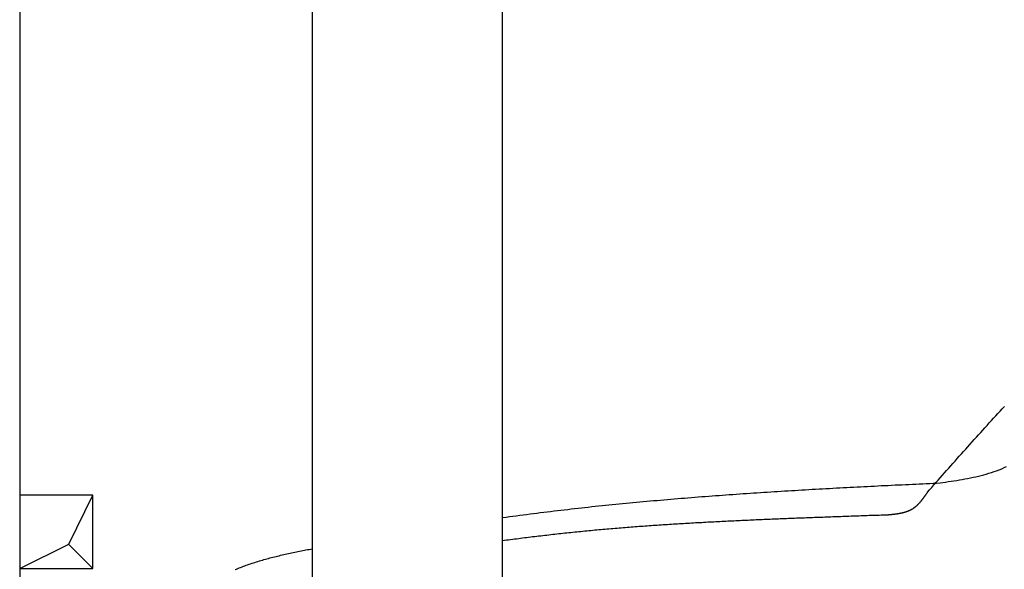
# Model space of a CAD drawing. Extents: x 1073 to 6773, y 6091 to 11516.
# Tile 7 of 65: x 1073 to 2418, y 9065 to 9815. Entities that reach past the tile are written whole.
import ezdxf

# ---------------------------------------------------------------- set-up
doc = ezdxf.new("R2010")
doc.units = 0
doc.layers.get('0').update_dxf_attribs({"linetype": 'CONTINUOUS'})
doc.layers.add('BREAKTHROUGH', color=1, linetype='CONTINUOUS')
doc.layers.add('CAR', color=10, linetype='CONTINUOUS')

msp = doc.modelspace()

# ---------------------------------------------------------------- linework, layer by layer
for p, q in [((1072.8, 11015.9), (1072.8, 6265.9)), ((1472.8, 8708), (1472.8, 10233)), ((1732.8, 8013), (1732.8, 10233))]:
    msp.add_line(p, q)
at = {"layer": 'BREAKTHROUGH'}
for p, q in [((1140.1, 9098.9), (1172.8, 9165.9)), ((1072.8, 9065.9), (1140.1, 9098.9)), ((1139.9, 9098.7), (1172.8, 9065.9))]:
    msp.add_line(p, q, dxfattribs=at)
msp.add_lwpolyline([(1172.8, 9165.9), (1072.8, 9165.9), (1072.8, 9065.9), (1172.8, 9065.9)], close=True, dxfattribs=at)
at = {"layer": 'CAR'}
for points in [[(2313.3, 9170, 0), (2316.2, 9173.2, 0), (2319.2, 9176.5, 0), (2322.1, 9179.8, 0), (2325, 9183.1, 0), (2327.9, 9186.3, 0), (2330.8, 9189.6, 0), (2333.7, 9192.9, 0), (2336.6, 9196.2, 0), (2339.5, 9199.4, 0), (2342.4, 9202.7, 0), (2345.3, 9206, 0), (2348.2, 9209.2, 0), (2351.1, 9212.5, 0), (2354, 9215.8, 0), (2356.9, 9219, 0), (2359.9, 9222.3, 0), (2362.8, 9225.6, 0), (2365.7, 9228.8, 0), (2368.6, 9232.1, 0), (2371.5, 9235.3, 0), (2374.5, 9238.6, 0), (2377.4, 9241.9, 0), (2380.3, 9245.1, 0), (2383.2, 9248.4, 0), (2386.2, 9251.6, 0), (2389.1, 9254.9, 0), (2392, 9258.1, 0), (2395, 9261.3, 0), (2397.9, 9264.6, 0), (2400.8, 9267.8, 0), (2403.8, 9271, 0), (2406.7, 9274.3, 0), (2409.7, 9277.5, 0), (2412.6, 9280.7, 0), (2415.6, 9284, 0), (2418.5, 9287.2, 0)], [(2330.6, 9182.7, 0), (2334.4, 9183.2, 0), (2338.2, 9183.8, 0), (2341.9, 9184.4, 0), (2345.7, 9184.9, 0), (2349.5, 9185.5, 0), (2353.3, 9186.1, 0), (2357, 9186.8, 0), (2360.8, 9187.4, 0), (2364.5, 9188.1, 0), (2368.3, 9188.8, 0), (2372, 9189.5, 0), (2375.7, 9190.3, 0), (2379.3, 9191.1, 0), (2383, 9191.9, 0), (2386.6, 9192.8, 0), (2390.2, 9193.8, 0), (2393.8, 9194.8, 0), (2397.4, 9195.8, 0), (2400.9, 9196.9, 0), (2404.4, 9198.1, 0), (2407.9, 9199.3, 0), (2411.4, 9200.6, 0), (2414.8, 9202, 0), (2418.2, 9203.5, 0), (2421.5, 9205, 0)], [(1732.8, 9135.3, 0), (1737.5, 9135.9, 0), (1742.1, 9136.6, 0), (1746.8, 9137.2, 0), (1751.5, 9137.8, 0), (1756.2, 9138.5, 0), (1760.8, 9139.1, 0), (1765.5, 9139.7, 0), (1770.2, 9140.3, 0), (1774.9, 9140.9, 0), (1779.5, 9141.5, 0), (1784.2, 9142.1, 0), (1788.9, 9142.6, 0), (1793.6, 9143.2, 0), (1798.3, 9143.8, 0), (1803, 9144.3, 0), (1807.7, 9144.9, 0), (1812.3, 9145.5, 0), (1817, 9146, 0), (1821.7, 9146.5, 0), (1826.4, 9147.1, 0), (1831.1, 9147.6, 0), (1835.8, 9148.1, 0), (1840.5, 9148.6, 0), (1845.2, 9149.2, 0), (1849.8, 9149.7, 0), (1854.5, 9150.2, 0), (1859.2, 9150.7, 0), (1863.9, 9151.2, 0), (1868.6, 9151.7, 0), (1873.3, 9152.1, 0), (1878, 9152.6, 0), (1882.7, 9153.1, 0), (1887.4, 9153.6, 0), (1892.1, 9154, 0), (1896.8, 9154.5, 0), (1901.5, 9154.9, 0), (1906.2, 9155.4, 0), (1910.9, 9155.8, 0), (1915.6, 9156.3, 0), (1920.3, 9156.7, 0), (1925, 9157.1, 0), (1929.7, 9157.6, 0), (1934.4, 9158, 0), (1939.1, 9158.4, 0), (1943.8, 9158.8, 0), (1948.5, 9159.2, 0), (1953.2, 9159.7, 0), (1957.9, 9160.1, 0), (1962.6, 9160.5, 0), (1967.3, 9160.9, 0), (1972, 9161.2, 0), (1976.7, 9161.6, 0), (1981.4, 9162, 0), (1986.1, 9162.4, 0), (1990.8, 9162.8, 0), (1995.5, 9163.1, 0), (2000.2, 9163.5, 0), (2005, 9163.9, 0), (2009.7, 9164.2, 0), (2014.4, 9164.6, 0), (2019.1, 9164.9, 0), (2023.8, 9165.3, 0), (2028.5, 9165.6, 0), (2033.2, 9166, 0), (2037.9, 9166.3, 0), (2042.6, 9166.6, 0), (2047.3, 9167, 0), (2052.1, 9167.3, 0), (2056.8, 9167.6, 0), (2061.5, 9168, 0), (2066.2, 9168.3, 0), (2070.9, 9168.6, 0), (2075.6, 9168.9, 0), (2080.3, 9169.2, 0), (2085.1, 9169.5, 0), (2089.8, 9169.8, 0), (2094.5, 9170.1, 0), (2099.2, 9170.5, 0), (2103.9, 9170.7, 0), (2108.6, 9171, 0), (2113.3, 9171.3, 0), (2118.1, 9171.6, 0), (2122.8, 9171.9, 0), (2127.5, 9172.2, 0), (2132.2, 9172.5, 0), (2136.9, 9172.8, 0), (2141.7, 9173, 0), (2146.4, 9173.3, 0), (2151.1, 9173.6, 0), (2155.8, 9173.9, 0), (2160.5, 9174.1, 0), (2165.3, 9174.4, 0), (2170, 9174.6, 0), (2174.7, 9174.9, 0), (2179.4, 9175.2, 0), (2184.1, 9175.4, 0), (2188.9, 9175.7, 0), (2193.6, 9175.9, 0), (2198.3, 9176.2, 0), (2203, 9176.4, 0), (2207.8, 9176.7, 0), (2212.5, 9176.9, 0), (2217.2, 9177.2, 0), (2221.9, 9177.4, 0), (2226.6, 9177.7, 0), (2231.4, 9177.9, 0), (2236.1, 9178.1, 0), (2240.8, 9178.4, 0), (2245.5, 9178.6, 0), (2250.2, 9178.9, 0), (2255, 9179.1, 0), (2259.7, 9179.3, 0), (2264.4, 9179.5, 0), (2269.2, 9179.8, 0), (2273.9, 9180, 0), (2278.6, 9180.2, 0), (2283.3, 9180.5, 0), (2288, 9180.7, 0), (2292.8, 9180.9, 0), (2297.5, 9181.1, 0), (2302.2, 9181.4, 0), (2306.9, 9181.6, 0), (2311.7, 9181.8, 0), (2316.4, 9182, 0), (2321.1, 9182.2, 0), (2325.8, 9182.5, 0), (2330.6, 9182.7, 0)], [(2313.3, 9170, 0), (2313.1, 9169.6, 0), (2312.8, 9169.2, 0), (2312.6, 9168.9, 0), (2312.4, 9168.5, 0), (2312.1, 9168.2, 0), (2311.9, 9167.8, 0), (2311.6, 9167.5, 0), (2311.4, 9167.1, 0), (2311.1, 9166.7, 0), (2310.9, 9166.4, 0), (2310.6, 9166, 0), (2310.4, 9165.7, 0), (2310.1, 9165.3, 0), (2309.9, 9165, 0), (2309.6, 9164.6, 0), (2309.4, 9164.2, 0), (2309.1, 9163.9, 0), (2308.9, 9163.5, 0), (2308.6, 9163.2, 0), (2308.4, 9162.9, 0), (2308.1, 9162.5, 0), (2307.8, 9162.1, 0), (2307.6, 9161.8, 0), (2307.3, 9161.5, 0), (2307.1, 9161.1, 0), (2306.8, 9160.8, 0), (2306.6, 9160.4, 0), (2306.3, 9160.1, 0), (2306.1, 9159.8, 0), (2305.8, 9159.4, 0), (2305.5, 9159.1, 0), (2305.3, 9158.8, 0), (2305, 9158.4, 0), (2304.7, 9158.1, 0), (2304.5, 9157.8, 0), (2304.2, 9157.4, 0), (2303.9, 9157.1, 0), (2303.7, 9156.8, 0), (2303.4, 9156.5, 0), (2303.1, 9156.2, 0), (2302.8, 9155.8, 0), (2302.6, 9155.5, 0), (2302.3, 9155.2, 0), (2302, 9154.9, 0), (2301.7, 9154.6, 0), (2301.4, 9154.3, 0), (2301.2, 9154, 0), (2300.9, 9153.7, 0), (2300.6, 9153.4, 0), (2300.3, 9153.1, 0), (2300, 9152.8, 0), (2299.7, 9152.5, 0), (2299.4, 9152.2, 0), (2299.2, 9152, 0), (2298.8, 9151.7, 0), (2298.6, 9151.4, 0), (2298.2, 9151.1, 0), (2297.9, 9150.9, 0), (2297.7, 9150.6, 0), (2297.3, 9150.3, 0), (2297, 9150.1, 0), (2296.7, 9149.8, 0), (2296.4, 9149.6, 0), (2296.1, 9149.3, 0), (2295.8, 9149.1, 0), (2295.5, 9148.8, 0), (2295.2, 9148.6, 0), (2294.8, 9148.4, 0), (2294.5, 9148.1, 0), (2294.2, 9147.9, 0), (2293.9, 9147.7, 0), (2293.5, 9147.4, 0), (2293.2, 9147.2, 0), (2292.9, 9147, 0), (2292.5, 9146.8, 0), (2292.2, 9146.6, 0), (2291.8, 9146.4, 0), (2291.5, 9146.2, 0), (2291.2, 9146, 0), (2290.8, 9145.8, 0), (2290.4, 9145.6, 0), (2290.1, 9145.4, 0), (2289.7, 9145.3, 0), (2289.4, 9145.1, 0), (2289, 9144.9, 0), (2288.7, 9144.8, 0), (2288.3, 9144.6, 0), (2287.9, 9144.4, 0), (2287.6, 9144.3, 0), (2287.2, 9144.1, 0), (2286.8, 9144, 0), (2286.4, 9143.8, 0), (2286.1, 9143.7, 0), (2285.7, 9143.5, 0), (2285.3, 9143.4, 0), (2284.9, 9143.2, 0), (2284.6, 9143.1, 0), (2284.2, 9143, 0), (2283.8, 9142.9, 0), (2283.4, 9142.7, 0), (2283, 9142.6, 0), (2282.6, 9142.5, 0), (2282.2, 9142.4, 0), (2281.8, 9142.3, 0), (2281.4, 9142.1, 0), (2281, 9142, 0), (2280.6, 9141.9, 0), (2280.2, 9141.8, 0), (2279.8, 9141.7, 0), (2279.4, 9141.6, 0), (2279, 9141.5, 0), (2278.6, 9141.4, 0), (2278.2, 9141.4, 0), (2277.8, 9141.3, 0), (2277.4, 9141.2, 0), (2277, 9141.1, 0), (2276.6, 9141, 0), (2276.2, 9140.9, 0), (2275.7, 9140.8, 0), (2275.3, 9140.8, 0), (2274.9, 9140.7, 0), (2274.5, 9140.6, 0), (2274.1, 9140.5, 0), (2273.6, 9140.5, 0), (2273.2, 9140.4, 0), (2272.8, 9140.3, 0), (2272.4, 9140.3, 0), (2271.9, 9140.2, 0), (2271.5, 9140.1, 0), (2271.1, 9140.1, 0), (2270.7, 9140, 0), (2270.2, 9140, 0), (2269.8, 9139.9, 0), (2269.4, 9139.9, 0), (2269, 9139.8, 0), (2268.5, 9139.7, 0), (2268.1, 9139.7, 0), (2267.7, 9139.6, 0), (2267.2, 9139.6, 0), (2266.8, 9139.5, 0), (2266.4, 9139.5, 0), (2265.9, 9139.4, 0), (2265.5, 9139.4, 0), (2265.1, 9139.3, 0), (2264.6, 9139.3, 0), (2264.2, 9139.2, 0), (2263.8, 9139.2, 0), (2263.3, 9139.2, 0), (2262.9, 9139.1, 0), (2262.4, 9139.1, 0), (2262, 9139, 0), (2261.6, 9139, 0), (2261.1, 9138.9, 0), (2260.7, 9138.9, 0), (2260.3, 9138.9, 0), (2259.8, 9138.8, 0), (2259.4, 9138.8, 0), (2258.9, 9138.7, 0), (2258.5, 9138.7, 0)], [(2258.5, 9138.7, 0), (2255.8, 9138.6, 0), (2253, 9138.5, 0), (2250.2, 9138.4, 0), (2247.5, 9138.3, 0), (2244.7, 9138.2, 0), (2242, 9138.1, 0), (2239.2, 9138, 0), (2236.4, 9138, 0), (2233.7, 9137.9, 0), (2230.9, 9137.8, 0), (2228.2, 9137.7, 0), (2225.4, 9137.6, 0), (2222.7, 9137.5, 0), (2219.9, 9137.4, 0), (2217.1, 9137.3, 0), (2214.4, 9137.2, 0), (2211.6, 9137.1, 0), (2208.9, 9137, 0), (2206.1, 9136.9, 0), (2203.3, 9136.8, 0), (2200.6, 9136.7, 0), (2197.8, 9136.6, 0), (2195.1, 9136.5, 0), (2192.3, 9136.4, 0), (2189.6, 9136.3, 0), (2186.8, 9136.2, 0), (2184, 9136.1, 0), (2181.3, 9136, 0), (2178.5, 9135.9, 0), (2175.8, 9135.8, 0), (2173, 9135.7, 0), (2170.2, 9135.6, 0), (2167.5, 9135.5, 0), (2164.7, 9135.4, 0), (2162, 9135.3, 0), (2159.2, 9135.2, 0), (2156.4, 9135.1, 0), (2153.7, 9135, 0), (2150.9, 9134.9, 0), (2148.2, 9134.8, 0), (2145.4, 9134.7, 0), (2142.7, 9134.6, 0), (2139.9, 9134.5, 0), (2137.2, 9134.4, 0), (2134.4, 9134.3, 0), (2131.6, 9134.2, 0), (2128.9, 9134.1, 0), (2126.1, 9134, 0), (2123.4, 9133.9, 0), (2120.6, 9133.7, 0), (2117.8, 9133.6, 0), (2115.1, 9133.5, 0), (2112.3, 9133.4, 0), (2109.6, 9133.3, 0), (2106.8, 9133.2, 0), (2104.1, 9133.1, 0), (2101.3, 9133, 0), (2098.5, 9132.8, 0), (2095.8, 9132.7, 0), (2093, 9132.6, 0), (2090.3, 9132.5, 0), (2087.5, 9132.4, 0), (2084.8, 9132.2, 0), (2082, 9132.1, 0), (2079.2, 9132, 0), (2076.5, 9131.9, 0), (2073.7, 9131.8, 0), (2071, 9131.6, 0), (2068.2, 9131.5, 0), (2065.4, 9131.4, 0), (2062.7, 9131.2, 0), (2059.9, 9131.1, 0), (2057.2, 9131, 0), (2054.4, 9130.9, 0), (2051.7, 9130.7, 0), (2048.9, 9130.6, 0), (2046.2, 9130.5, 0), (2043.4, 9130.3, 0), (2040.6, 9130.2, 0), (2037.9, 9130, 0), (2035.1, 9129.9, 0), (2032.4, 9129.8, 0), (2029.6, 9129.6, 0), (2026.8, 9129.5, 0), (2024.1, 9129.4, 0), (2021.3, 9129.2, 0), (2018.6, 9129.1, 0), (2015.8, 9128.9, 0), (2013.1, 9128.8, 0), (2010.3, 9128.6, 0), (2007.5, 9128.5, 0), (2004.8, 9128.3, 0), (2002, 9128.2, 0), (1999.3, 9128, 0), (1996.5, 9127.9, 0), (1993.8, 9127.7, 0), (1991, 9127.5, 0), (1988.3, 9127.4, 0), (1985.5, 9127.2, 0), (1982.7, 9127.1, 0), (1980, 9126.9, 0), (1977.2, 9126.7, 0), (1974.5, 9126.6, 0), (1971.7, 9126.4, 0), (1969, 9126.2, 0), (1966.2, 9126.1, 0), (1963.5, 9125.9, 0), (1960.7, 9125.7, 0), (1957.9, 9125.5, 0), (1955.2, 9125.4, 0), (1952.4, 9125.2, 0), (1949.7, 9125, 0), (1946.9, 9124.8, 0), (1944.2, 9124.6, 0), (1941.4, 9124.4, 0), (1938.7, 9124.3, 0), (1935.9, 9124.1, 0), (1933.2, 9123.9, 0), (1930.4, 9123.7, 0), (1927.6, 9123.5, 0), (1924.9, 9123.3, 0), (1922.1, 9123.1, 0), (1919.4, 9122.9, 0), (1916.6, 9122.7, 0), (1913.9, 9122.5, 0), (1911.1, 9122.3, 0), (1908.4, 9122, 0), (1905.6, 9121.8, 0), (1902.9, 9121.6, 0), (1900.1, 9121.4, 0), (1897.4, 9121.2, 0), (1894.6, 9121, 0), (1891.9, 9120.7, 0), (1889.1, 9120.5, 0), (1886.4, 9120.3, 0), (1883.6, 9120.1, 0), (1880.9, 9119.8, 0), (1878.1, 9119.6, 0), (1875.4, 9119.4, 0), (1872.6, 9119.1, 0), (1869.9, 9118.9, 0), (1867.1, 9118.6, 0), (1864.4, 9118.4, 0), (1861.6, 9118.1, 0), (1858.9, 9117.9, 0), (1856.1, 9117.6, 0), (1853.4, 9117.4, 0), (1850.6, 9117.1, 0), (1847.9, 9116.9, 0), (1845.1, 9116.6, 0), (1842.4, 9116.3, 0), (1839.6, 9116, 0), (1836.9, 9115.8, 0), (1834.2, 9115.5, 0), (1831.4, 9115.2, 0), (1828.7, 9114.9, 0), (1825.9, 9114.6, 0), (1823.2, 9114.4, 0), (1820.4, 9114.1, 0), (1817.7, 9113.8, 0), (1814.9, 9113.5, 0), (1812.2, 9113.2, 0), (1809.5, 9112.9, 0), (1806.7, 9112.6, 0), (1804, 9112.3, 0), (1801.2, 9112, 0), (1798.5, 9111.7, 0), (1795.8, 9111.4, 0), (1793, 9111, 0), (1790.3, 9110.7, 0), (1787.5, 9110.4, 0), (1784.8, 9110.1, 0), (1782, 9109.8, 0), (1779.3, 9109.4, 0), (1776.6, 9109.1, 0), (1773.8, 9108.8, 0), (1771.1, 9108.4, 0), (1768.3, 9108.1, 0), (1765.6, 9107.7, 0), (1762.9, 9107.4, 0), (1760.1, 9107.1, 0), (1757.4, 9106.7, 0), (1754.7, 9106.4, 0), (1751.9, 9106, 0), (1749.2, 9105.7, 0), (1746.5, 9105.3, 0), (1743.7, 9105, 0), (1741, 9104.6, 0), (1738.2, 9104.2, 0), (1735.5, 9103.9, 0), (1732.8, 9103.5, 0)], [(1367.1, 9064.2, 0), (1369, 9065, 0), (1370.8, 9065.7, 0), (1372.7, 9066.5, 0), (1374.7, 9067.2, 0), (1376.6, 9068, 0), (1378.5, 9068.7, 0), (1380.4, 9069.4, 0), (1382.4, 9070.1, 0), (1384.3, 9070.8, 0), (1386.3, 9071.5, 0), (1388.3, 9072.2, 0), (1390.3, 9072.9, 0), (1392.2, 9073.5, 0), (1394.2, 9074.1, 0), (1396.3, 9074.8, 0), (1398.3, 9075.4, 0), (1400.3, 9076, 0), (1402.3, 9076.6, 0), (1404.4, 9077.2, 0), (1406.4, 9077.8, 0), (1408.5, 9078.4, 0), (1410.5, 9079, 0), (1412.6, 9079.5, 0), (1414.7, 9080.1, 0), (1416.8, 9080.6, 0), (1418.9, 9081.2, 0), (1421, 9081.7, 0), (1423.1, 9082.2, 0), (1425.2, 9082.7, 0), (1427.3, 9083.2, 0), (1429.4, 9083.8, 0), (1431.5, 9084.2, 0), (1433.7, 9084.8, 0), (1435.8, 9085.2, 0), (1437.9, 9085.7, 0), (1440.1, 9086.2, 0), (1442.2, 9086.7, 0), (1444.4, 9087.1, 0), (1446.6, 9087.6, 0), (1448.7, 9088, 0), (1450.9, 9088.5, 0), (1453.1, 9088.9, 0), (1455.2, 9089.4, 0), (1457.4, 9089.8, 0), (1459.6, 9090.2, 0), (1461.8, 9090.7, 0), (1464, 9091.1, 0), (1466.2, 9091.5, 0), (1468.4, 9091.9, 0), (1470.6, 9092.3, 0), (1472.8, 9092.8, 0)]]:
    msp.add_polyline3d(points, dxfattribs=at)

doc.saveas('drawing.dxf')
